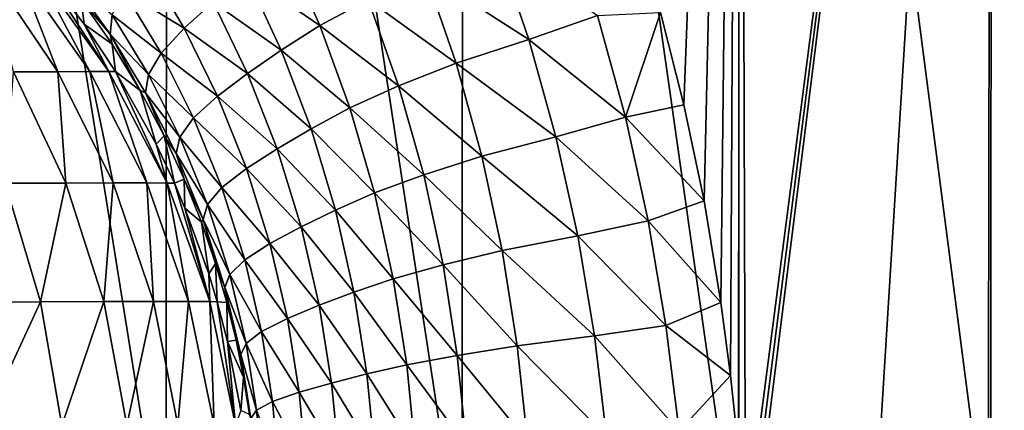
# Model space of a CAD drawing. Header units: metres. Extents: x -105 to 105, y -71 to 59.
# Tile 81 of 117: x 7.17 to 15.86, y -64.99 to -61.54. Entities that reach past the tile are written whole.
import ezdxf

# ---------------------------------------------------------------- set-up
doc = ezdxf.new("R2010")
doc.units = ezdxf.units.M
doc.layers.add('solid_WAMAS_150_SW0001', color=7, linetype='CONTINUOUS')

msp = doc.modelspace()

# ---------------------------------------------------------------- linework, layer by layer
at = {"layer": 'solid_WAMAS_150_SW0001'}
for points in [[(5.719867, -49.349998, 16.027412), (5.716816, -66.428413, 16.028196), (8.462445, -66.428406, 15.136608)], [(8.466865, -49.349998, 15.134859), (5.719867, -49.349998, 16.027412), (8.462445, -66.428406, 15.136608)], [(8.466865, -49.349998, 15.134859), (8.462445, -66.428406, 15.136608), (11.07477, -66.428413, 13.908112)], [(11.080335, -49.349998, 13.905054), (8.466865, -49.349998, 15.134859), (11.07477, -66.428413, 13.908112)], [(11.080335, -49.349998, 13.905054), (11.07477, -66.428413, 13.908112), (13.512651, -66.428406, 12.362045)], [(13.519061, -49.349998, 12.35739), (11.080335, -49.349998, 13.905054), (13.512651, -66.428406, 12.362045)], [(13.519061, -49.349998, -24.857391), (13.029358, -62.29427, -25.203518), (12.822008, -61.481613, -25.3444)], [(13.519061, -49.349998, -24.857391), (13.207395, -63.142929, -25.079889), (13.029358, -62.29427, -25.203518)], [(13.519061, -49.349998, -24.857391), (13.356754, -64.03965, -24.974239), (13.207395, -63.142929, -25.079889)], [(13.519061, -49.349998, -24.857391), (13.441794, -64.682304, -24.913284), (13.356754, -64.03965, -24.974239)], [(13.519061, -49.349998, -24.857391), (13.514363, -65.370087, -24.860804), (13.441794, -64.682304, -24.913284)], [(13.519061, -49.349998, 12.35739), (13.512651, -66.428406, 12.362045), (15.737662, -66.428436, 10.522775)], [(13.519061, -49.349998, -24.857391), (13.574105, -66.106415, -24.817274), (13.514363, -65.370087, -24.860804)], [(13.519061, -49.349998, -24.857391), (15.744583, -49.349998, -23.016279), (13.574105, -66.106415, -24.817274)], [(15.744583, -49.349998, 10.516278), (13.519061, -49.349998, 12.35739), (15.737662, -66.428436, 10.522775)], [(15.744583, -49.349998, -23.016279), (13.586411, -66.326073, -24.808271), (13.574105, -66.106415, -24.817274)], [(15.744583, -49.349998, -23.016279), (13.596785, -66.54538, -24.800673), (13.586411, -66.326073, -24.808271)], [(15.744583, -49.349998, -23.016279), (14.683571, -66.462273, -23.952902), (13.596785, -66.54538, -24.800673)], [(15.744583, -49.349998, -23.016279), (15.712725, -66.404205, -23.046139), (14.683571, -66.462273, -23.952902)], [(15.744583, -49.349998, -23.016279), (16.692135, -66.370338, -22.073168), (15.712725, -66.404205, -23.046139)], [(15.744583, -49.349998, 10.516278), (15.737662, -66.428436, 10.522775), (17.71475, -66.428436, 8.419274)], [(15.744583, -49.349998, -23.016279), (17.721804, -49.349998, -20.910751), (16.692135, -66.370338, -22.073168)], [(17.721804, -49.349998, 8.410751), (15.744583, -49.349998, 10.516278), (17.71475, -66.428436, 8.419274)], [(11.372684, -60.877522, -26.393078), (11.66101, -61.71822, -26.22068), (10.744408, -61.127117, -27.002882)], [(12.266197, -61.506138, -25.724962), (11.66101, -61.71822, -26.22068), (11.372684, -60.877522, -26.393078)], [(9.507888, -60.89994, -28.387892), (9.817087, -61.595825, -28.238556), (9.170192, -61.151676, -29.008673)], [(10.243231, -61.366241, -27.608768), (9.817087, -61.595825, -28.238556), (9.507888, -60.89994, -28.387892)], [(8.282999, -61.049603, -30.592407), (8.619926, -61.619308, -30.437098), (8.08933, -61.291538, -31.43759)], [(8.877896, -61.390331, -29.678066), (8.619926, -61.619308, -30.437098), (8.282999, -61.049603, -30.592407)], [(6.89636, -61.10503, -85.132492), (7.155644, -61.1031, -84.291069), (7.506998, -62.00354, -85.34919)], [(6.89636, -61.10503, -85.132492), (7.506998, -62.00354, -85.34919), (7.11431, -62.004681, -86.23111)], [(7.155644, -61.1031, -84.291069), (7.311385, -61.101078, -83.431602), (7.787755, -62.002693, -84.434052)], [(7.155644, -61.1031, -84.291069), (7.787755, -62.002693, -84.434052), (7.506998, -62.00354, -85.34919)], [(7.311385, -61.101078, -83.431602), (7.365162, -61.098301, -82.567139), (7.956264, -62.002144, -83.501648)], [(7.311385, -61.101078, -83.431602), (7.956264, -62.002144, -83.501648), (7.787755, -62.002693, -84.434052)], [(7.737863, -61.582703, -82.566765), (7.365162, -61.098301, -82.567139), (7.71291, -61.366142, -33.868019)], [(7.956264, -62.002144, -83.501648), (7.365162, -61.098301, -82.567139), (7.737863, -61.582703, -82.566765)], [(9.170192, -61.151676, -29.008673), (9.475926, -61.81176, -28.86171), (8.877896, -61.390331, -29.678066)], [(9.817087, -61.595825, -28.238556), (9.475926, -61.81176, -28.86171), (9.170192, -61.151676, -29.008673)], [(10.744408, -61.127117, -27.002882), (11.020449, -61.927589, -26.851784), (10.243231, -61.366241, -27.608768)], [(11.66101, -61.71822, -26.22068), (11.020449, -61.927589, -26.851784), (10.744408, -61.127117, -27.002882)], [(7.603736, -61.162746, -33.196957), (7.967598, -61.671223, -33.024189), (7.71291, -61.366142, -33.868019)], [(7.985268, -61.500057, -32.269703), (7.967598, -61.671223, -33.024189), (7.603736, -61.162746, -33.196957)], [(8.08933, -61.291538, -31.43759), (8.417823, -61.8382, -31.289839), (7.985268, -61.500057, -32.269703)], [(8.619926, -61.619308, -30.437098), (8.417823, -61.8382, -31.289839), (8.08933, -61.291538, -31.43759)], [(7.967598, -61.671223, -33.024189), (7.986104, -61.761196, -33.721569), (7.71291, -61.366142, -33.868019)], [(7.737863, -61.582703, -82.566765), (7.71291, -61.366142, -33.868019), (7.986104, -61.761196, -33.721569)], [(8.877896, -61.390331, -29.678066), (9.179114, -62.018005, -29.532288), (8.619926, -61.619308, -30.437098)], [(9.475926, -61.81176, -28.86171), (9.179114, -62.018005, -29.532288), (8.877896, -61.390331, -29.678066)], [(10.243231, -61.366241, -27.608768), (10.513144, -62.128815, -27.470812), (9.817087, -61.595825, -28.238556)], [(11.020449, -61.927589, -26.851784), (10.513144, -62.128815, -27.470812), (10.243231, -61.366241, -27.608768)], [(7.985268, -61.500057, -32.269703), (8.305891, -62.02898, -32.123543), (7.967598, -61.671223, -33.024189)], [(8.417823, -61.8382, -31.289839), (8.305891, -62.02898, -32.123543), (7.985268, -61.500057, -32.269703)], [(12.822008, -61.481613, -25.3444), (12.513411, -62.403759, -25.564243), (12.266197, -61.506138, -25.724962)], [(12.822008, -61.481613, -25.3444), (13.029358, -62.29427, -25.203518), (12.513411, -62.403759, -25.564243)], [(8.015718, -62.001118, -82.566383), (7.737863, -61.582703, -82.566765), (7.986104, -61.761196, -33.721569)], [(7.956264, -62.002144, -83.501648), (7.737863, -61.582703, -82.566765), (8.015718, -62.001118, -82.566383)], [(12.266197, -61.506138, -25.724962), (12.513411, -62.403759, -25.564243), (11.66101, -61.71822, -26.22068)], [(7.967598, -61.671223, -33.024189), (8.233788, -62.169689, -33.582787), (7.986104, -61.761196, -33.721569)], [(7.967598, -61.671223, -33.024189), (8.279916, -62.188759, -32.869659), (8.233788, -62.169689, -33.582787)], [(8.305891, -62.02898, -32.123543), (8.279916, -62.188759, -32.869659), (7.967598, -61.671223, -33.024189)], [(8.619926, -61.619308, -30.437098), (8.91412, -62.21777, -30.295902), (8.417823, -61.8382, -31.289839)], [(9.179114, -62.018005, -29.532288), (8.91412, -62.21777, -30.295902), (8.619926, -61.619308, -30.437098)], [(9.817087, -61.595825, -28.238556), (10.082971, -62.32291, -28.109703), (9.475926, -61.81176, -28.86171)], [(10.513144, -62.128815, -27.470812), (10.082971, -62.32291, -28.109703), (9.817087, -61.595825, -28.238556)], [(8.015718, -62.001118, -82.566383), (7.986104, -61.761196, -33.721569), (8.233788, -62.169689, -33.582787)], [(11.66101, -61.71822, -26.22068), (11.900695, -62.576942, -26.072903), (11.020449, -61.927589, -26.851784)], [(12.513411, -62.403759, -25.564243), (11.900695, -62.576942, -26.072903), (11.66101, -61.71822, -26.22068)], [(8.417823, -61.8382, -31.289839), (8.703611, -62.410873, -31.15686), (8.305891, -62.02898, -32.123543)], [(8.91412, -62.21777, -30.295902), (8.703611, -62.410873, -31.15686), (8.417823, -61.8382, -31.289839)], [(9.475926, -61.81176, -28.86171), (9.740143, -62.506504, -28.734985), (9.179114, -62.018005, -29.532288)], [(10.082971, -62.32291, -28.109703), (9.740143, -62.506504, -28.734985), (9.475926, -61.81176, -28.86171)], [(11.020449, -61.927589, -26.851784), (11.248002, -62.747429, -26.7251), (10.513144, -62.128815, -27.470812)], [(11.900695, -62.576942, -26.072903), (11.248002, -62.747429, -26.7251), (11.020449, -61.927589, -26.851784)], [(7.11431, -62.004681, -86.23111), (7.575823, -62.984955, -86.465645), (7.042394, -62.98658, -87.357201)], [(7.11431, -62.004681, -86.23111), (7.506998, -62.00354, -85.34919), (7.575823, -62.984955, -86.465645)], [(7.506998, -62.00354, -85.34919), (7.787755, -62.002693, -84.434052), (7.994094, -62.984184, -85.524361)], [(7.506998, -62.00354, -85.34919), (7.994094, -62.984184, -85.524361), (7.575823, -62.984955, -86.465645)], [(7.787755, -62.002693, -84.434052), (7.956264, -62.002144, -83.501648), (8.292374, -62.984127, -84.549255)], [(7.787755, -62.002693, -84.434052), (8.292374, -62.984127, -84.549255), (7.994094, -62.984184, -85.524361)], [(7.956264, -62.002144, -83.501648), (8.015718, -62.001118, -82.566383), (8.471113, -62.98489, -83.557663)], [(7.956264, -62.002144, -83.501648), (8.471113, -62.98489, -83.557663), (8.292374, -62.984127, -84.549255)], [(8.3733, -62.642017, -82.565689), (8.015718, -62.001118, -82.566383), (8.233788, -62.169689, -33.582787)], [(8.471113, -62.98489, -83.557663), (8.015718, -62.001118, -82.566383), (8.3733, -62.642017, -82.565689)], [(9.179114, -62.018005, -29.532288), (9.440573, -62.683376, -29.40696), (8.91412, -62.21777, -30.295902)], [(9.740143, -62.506504, -28.734985), (9.440573, -62.683376, -29.40696), (9.179114, -62.018005, -29.532288)], [(8.305891, -62.02898, -32.123543), (8.583928, -62.580643, -31.992853), (8.279916, -62.188759, -32.869659)], [(8.703611, -62.410873, -31.15686), (8.583928, -62.580643, -31.992853), (8.305891, -62.02898, -32.123543)], [(8.279916, -62.188759, -32.869659), (8.445296, -62.569244, -33.458832), (8.233788, -62.169689, -33.582787)], [(8.3733, -62.642017, -82.565689), (8.233788, -62.169689, -33.582787), (8.445296, -62.569244, -33.458832)], [(8.279916, -62.188759, -32.869659), (8.549936, -62.725258, -32.731361), (8.445296, -62.569244, -33.458832)], [(8.583928, -62.580643, -31.992853), (8.549936, -62.725258, -32.731361), (8.279916, -62.188759, -32.869659)], [(10.513144, -62.128815, -27.470812), (10.734521, -62.911968, -27.35709), (10.082971, -62.32291, -28.109703)], [(11.248002, -62.747429, -26.7251), (10.734521, -62.911968, -27.35709), (10.513144, -62.128815, -27.470812)], [(8.91412, -62.21777, -30.295902), (9.170342, -62.856392, -30.175846), (8.703611, -62.410873, -31.15686)], [(9.440573, -62.683376, -29.40696), (9.170342, -62.856392, -30.175846), (8.91412, -62.21777, -30.295902)], [(10.082971, -62.32291, -28.109703), (10.300169, -63.071522, -28.005186), (9.740143, -62.506504, -28.734985)], [(10.734521, -62.911968, -27.35709), (10.300169, -63.071522, -28.005186), (10.082971, -62.32291, -28.109703)], [(13.029358, -62.29427, -25.203518), (13.207395, -63.142929, -25.079889), (12.513411, -62.403759, -25.564243)], [(8.703611, -62.410873, -31.15686), (8.953321, -63.025543, -31.046001), (8.583928, -62.580643, -31.992853)], [(9.170342, -62.856392, -30.175846), (8.953321, -63.025543, -31.046001), (8.703611, -62.410873, -31.15686)], [(12.513411, -62.403759, -25.564243), (12.71428, -63.317478, -25.430349), (11.900695, -62.576942, -26.072903)], [(13.207395, -63.142929, -25.079889), (12.71428, -63.317478, -25.430349), (12.513411, -62.403759, -25.564243)], [(9.740143, -62.506504, -28.734985), (9.9555, -63.223457, -28.63287), (9.440573, -62.683376, -29.40696)], [(10.300169, -63.071522, -28.005186), (9.9555, -63.223457, -28.63287), (9.740143, -62.506504, -28.734985)], [(8.534862, -62.985832, -82.565277), (8.3733, -62.642017, -82.565689), (8.445296, -62.569244, -33.458832)], [(8.549936, -62.725258, -32.731361), (8.621471, -62.951149, -33.35606), (8.445296, -62.569244, -33.458832)], [(8.534862, -62.985832, -82.565277), (8.445296, -62.569244, -33.458832), (8.621471, -62.951149, -33.35606)], [(8.583928, -62.580643, -31.992853), (8.827922, -63.175827, -31.885279), (8.549936, -62.725258, -32.731361)], [(8.953321, -63.025543, -31.046001), (8.827922, -63.175827, -31.885279), (8.583928, -62.580643, -31.992853)], [(11.900695, -62.576942, -26.072903), (12.092814, -63.450516, -25.952257), (11.248002, -62.747429, -26.7251)], [(12.71428, -63.317478, -25.430349), (12.092814, -63.450516, -25.952257), (11.900695, -62.576942, -26.072903)], [(8.471113, -62.98489, -83.557663), (8.3733, -62.642017, -82.565689), (8.534862, -62.985832, -82.565277)], [(9.440573, -62.683376, -29.40696), (9.653085, -63.371216, -29.306948), (9.170342, -62.856392, -30.175846)], [(9.9555, -63.223457, -28.63287), (9.653085, -63.371216, -29.306948), (9.440573, -62.683376, -29.40696)], [(8.549936, -62.725258, -32.731361), (8.788172, -63.306568, -32.617203), (8.621471, -62.951149, -33.35606)], [(8.827922, -63.175827, -31.885279), (8.788172, -63.306568, -32.617203), (8.549936, -62.725258, -32.731361)], [(11.248002, -62.747429, -26.7251), (11.426822, -63.580509, -26.626759), (10.734521, -62.911968, -27.35709)], [(12.092814, -63.450516, -25.952257), (11.426822, -63.580509, -26.626759), (11.248002, -62.747429, -26.7251)], [(9.170342, -62.856392, -30.175846), (9.377748, -63.517193, -30.082304), (8.953321, -63.025543, -31.046001)], [(9.653085, -63.371216, -29.306948), (9.377748, -63.517193, -30.082304), (9.170342, -62.856392, -30.175846)], [(8.627896, -63.205494, -82.564995), (8.534862, -62.985832, -82.565277), (8.621471, -62.951149, -33.35606)], [(8.788172, -63.306568, -32.617203), (8.772823, -63.329727, -33.272236), (8.621471, -62.951149, -33.35606)], [(8.627896, -63.205494, -82.564995), (8.621471, -62.951149, -33.35606), (8.772823, -63.329727, -33.272236)], [(10.734521, -62.911968, -27.35709), (10.905913, -63.70657, -27.273026), (10.300169, -63.071522, -28.005186)], [(11.426822, -63.580509, -26.626759), (10.905913, -63.70657, -27.273026), (10.734521, -62.911968, -27.35709)], [(7.042394, -62.98658, -87.357201), (7.35261, -64.032188, -87.572823), (6.680984, -64.034897, -88.437675)], [(7.042394, -62.98658, -87.357201), (7.575823, -62.984955, -86.465645), (7.35261, -64.032188, -87.572823)], [(7.575823, -62.984955, -86.465645), (7.911495, -64.030373, -86.638687), (7.35261, -64.032188, -87.572823)], [(7.575823, -62.984955, -86.465645), (7.994094, -62.984184, -85.524361), (7.911495, -64.030373, -86.638687)], [(7.994094, -62.984184, -85.524361), (8.349089, -64.029533, -85.652924), (7.911495, -64.030373, -86.638687)], [(7.994094, -62.984184, -85.524361), (8.292374, -62.984127, -84.549255), (8.349089, -64.029533, -85.652924)], [(8.292374, -62.984127, -84.549255), (8.660261, -64.029671, -84.633141), (8.349089, -64.029533, -85.652924)], [(8.292374, -62.984127, -84.549255), (8.471113, -62.98489, -83.557663), (8.660261, -64.029671, -84.633141)], [(8.471113, -62.98489, -83.557663), (8.534862, -62.985832, -82.565277), (8.846149, -64.030983, -83.597809)], [(8.471113, -62.98489, -83.557663), (8.846149, -64.030983, -83.597809), (8.660261, -64.029671, -84.633141)], [(8.846149, -64.030983, -83.597809), (8.534862, -62.985832, -82.565277), (8.627896, -63.205494, -82.564995)], [(8.953321, -63.025543, -31.046001), (9.15468, -63.661556, -30.96315), (8.827922, -63.175827, -31.885279)], [(9.377748, -63.517193, -30.082304), (9.15468, -63.661556, -30.96315), (8.953321, -63.025543, -31.046001)], [(10.300169, -63.071522, -28.005186), (10.466151, -63.829456, -27.932001), (9.9555, -63.223457, -28.63287)], [(10.905913, -63.70657, -27.273026), (10.466151, -63.829456, -27.932001), (10.300169, -63.071522, -28.005186)], [(13.207395, -63.142929, -25.079889), (13.356754, -64.03965, -24.974239), (12.71428, -63.317478, -25.430349)], [(8.838232, -63.787006, -82.564209), (8.627896, -63.205494, -82.564995), (8.772823, -63.329727, -33.272236)], [(8.846149, -64.030983, -83.597809), (8.627896, -63.205494, -82.564995), (8.838232, -63.787006, -82.564209)], [(8.827922, -63.175827, -31.885279), (9.024471, -63.791332, -31.807272), (8.788172, -63.306568, -32.617203)], [(9.15468, -63.661556, -30.96315), (9.024471, -63.791332, -31.807272), (8.827922, -63.175827, -31.885279)], [(9.9555, -63.223457, -28.63287), (10.118478, -63.947327, -28.564007), (9.653085, -63.371216, -29.306948)], [(10.466151, -63.829456, -27.932001), (10.118478, -63.947327, -28.564007), (9.9555, -63.223457, -28.63287)], [(8.788172, -63.306568, -32.617203), (8.897995, -63.694386, -33.205753), (8.772823, -63.329727, -33.272236)], [(8.788172, -63.306568, -32.617203), (8.980442, -63.907112, -32.534252), (8.897995, -63.694386, -33.205753)], [(9.024471, -63.791332, -31.807272), (8.980442, -63.907112, -32.534252), (8.788172, -63.306568, -32.617203)], [(12.71428, -63.317478, -25.430349), (12.871009, -64.243019, -25.323837), (12.092814, -63.450516, -25.952257)], [(13.356754, -64.03965, -24.974239), (12.871009, -64.243019, -25.323837), (12.71428, -63.317478, -25.430349)], [(8.838232, -63.787006, -82.564209), (8.772823, -63.329727, -33.272236), (8.897995, -63.694386, -33.205753)], [(9.653085, -63.371216, -29.306948), (9.812236, -64.063126, -29.242603), (9.377748, -63.517193, -30.082304)], [(10.118478, -63.947327, -28.564007), (9.812236, -64.063126, -29.242603), (9.653085, -63.371216, -29.306948)], [(12.092814, -63.450516, -25.952257), (12.239724, -64.333923, -25.859268), (11.426822, -63.580509, -26.626759)], [(12.871009, -64.243019, -25.323837), (12.239724, -64.333923, -25.859268), (12.092814, -63.450516, -25.952257)], [(9.377748, -63.517193, -30.082304), (9.531109, -64.178696, -30.027384), (9.15468, -63.661556, -30.96315)], [(9.812236, -64.063126, -29.242603), (9.531109, -64.178696, -30.027384), (9.377748, -63.517193, -30.082304)], [(11.426822, -63.580509, -26.626759), (11.559486, -64.420982, -26.557171), (10.905913, -63.70657, -27.273026)], [(12.239724, -64.333923, -25.859268), (11.559486, -64.420982, -26.557171), (11.426822, -63.580509, -26.626759)], [(9.15468, -63.661556, -30.96315), (9.301733, -64.294441, -30.922213), (9.024471, -63.791332, -31.807272)], [(9.531109, -64.178696, -30.027384), (9.301733, -64.294441, -30.922213), (9.15468, -63.661556, -30.96315)], [(8.912296, -64.033096, -82.563858), (8.838232, -63.787006, -82.564209), (8.897995, -63.694386, -33.205753)], [(8.980442, -63.907112, -32.534252), (8.998338, -64.03804, -33.156982), (8.897995, -63.694386, -33.205753)], [(8.912296, -64.033096, -82.563858), (8.897995, -63.694386, -33.205753), (8.998338, -64.03804, -33.156982)], [(10.905913, -63.70657, -27.273026), (11.030175, -64.505867, -27.218866), (10.466151, -63.829456, -27.932001)], [(11.559486, -64.420982, -26.557171), (11.030175, -64.505867, -27.218866), (10.905913, -63.70657, -27.273026)], [(8.846149, -64.030983, -83.597809), (8.838232, -63.787006, -82.564209), (8.912296, -64.033096, -82.563858)], [(9.024471, -63.791332, -31.807272), (9.166963, -64.399788, -31.774553), (8.980442, -63.907112, -32.534252)], [(9.301733, -64.294441, -30.922213), (9.166963, -64.399788, -31.774553), (9.024471, -63.791332, -31.807272)], [(10.466151, -63.829456, -27.932001), (10.584067, -64.58902, -27.890205), (10.118478, -63.947327, -28.564007)], [(11.030175, -64.505867, -27.218866), (10.584067, -64.58902, -27.890205), (10.466151, -63.829456, -27.932001)], [(8.980442, -63.907112, -32.534252), (9.11954, -64.49678, -32.500046), (8.998338, -64.03804, -33.156982)], [(9.166963, -64.399788, -31.774553), (9.11954, -64.49678, -32.500046), (8.980442, -63.907112, -32.534252)], [(10.118478, -63.947327, -28.564007), (10.232537, -64.669426, -28.528252), (9.812236, -64.063126, -29.242603)], [(10.584067, -64.58902, -27.890205), (10.232537, -64.669426, -28.528252), (10.118478, -63.947327, -28.564007)], [(6.680984, -64.034897, -88.437675), (7.35261, -64.032188, -87.572823), (6.848808, -65.124428, -88.592674)], [(7.35261, -64.032188, -87.572823), (7.540389, -65.122284, -87.703331), (6.848808, -65.124428, -88.592674)], [(7.35261, -64.032188, -87.572823), (7.911495, -64.030373, -86.638687), (7.540389, -65.122284, -87.703331)], [(7.911495, -64.030373, -86.638687), (8.115655, -65.120735, -86.742233), (7.540389, -65.122284, -87.703331)], [(7.911495, -64.030373, -86.638687), (8.349089, -64.029533, -85.652924), (8.115655, -65.120735, -86.742233)], [(8.349089, -64.029533, -85.652924), (8.565376, -65.119896, -85.728569), (8.115655, -65.120735, -86.742233)], [(8.349089, -64.029533, -85.652924), (8.660261, -64.029671, -84.633141), (8.565376, -65.119896, -85.728569)], [(8.660261, -64.029671, -84.633141), (8.884166, -65.119865, -84.681335), (8.565376, -65.119896, -85.728569)], [(8.660261, -64.029671, -84.633141), (8.846149, -64.030983, -83.597809), (8.884166, -65.119865, -84.681335)], [(8.846149, -64.030983, -83.597809), (8.912296, -64.033096, -82.563858), (9.073894, -65.120819, -83.619743)], [(8.846149, -64.030983, -83.597809), (9.073894, -65.120819, -83.619743), (8.884166, -65.119865, -84.681335)], [(9.00304, -64.383102, -82.563339), (8.912296, -64.033096, -82.563858), (8.998338, -64.03804, -33.156982)], [(9.073894, -65.120819, -83.619743), (8.912296, -64.033096, -82.563858), (9.00304, -64.383102, -82.563339)], [(9.11954, -64.49678, -32.500046), (9.079706, -64.370193, -33.127563), (8.998338, -64.03804, -33.156982)], [(9.00304, -64.383102, -82.563339), (8.998338, -64.03804, -33.156982), (9.079706, -64.370193, -33.127563)], [(9.812236, -64.063126, -29.242603), (9.921783, -64.749435, -29.213596), (9.531109, -64.178696, -30.027384)], [(10.232537, -64.669426, -28.528252), (9.921783, -64.749435, -29.213596), (9.812236, -64.063126, -29.242603)], [(13.356754, -64.03965, -24.974239), (13.441794, -64.682304, -24.913284), (12.871009, -64.243019, -25.323837)], [(9.531109, -64.178696, -30.027384), (9.634448, -64.830307, -30.010597), (9.301733, -64.294441, -30.922213)], [(9.921783, -64.749435, -29.213596), (9.634448, -64.830307, -30.010597), (9.531109, -64.178696, -30.027384)], [(12.871009, -64.243019, -25.323837), (12.987251, -65.174026, -25.243504), (12.239724, -64.333923, -25.859268)], [(13.441794, -64.682304, -24.913284), (12.987251, -65.174026, -25.243504), (12.871009, -64.243019, -25.323837)], [(9.301733, -64.294441, -30.922213), (9.398702, -64.91272, -30.922592), (9.166963, -64.399788, -31.774553)], [(9.634448, -64.830307, -30.010597), (9.398702, -64.91272, -30.922592), (9.301733, -64.294441, -30.922213)], [(12.239724, -64.333923, -25.859268), (12.345498, -65.22097, -25.79225), (11.559486, -64.420982, -26.557171)], [(12.987251, -65.174026, -25.243504), (12.345498, -65.22097, -25.79225), (12.239724, -64.333923, -25.859268)], [(9.00304, -64.383102, -82.563339), (9.079706, -64.370193, -33.127563), (9.145539, -64.698624, -33.117699)], [(9.121329, -64.990288, -82.56237), (9.00304, -64.383102, -82.563339), (9.145539, -64.698624, -33.117699)], [(9.073894, -65.120819, -83.619743), (9.00304, -64.383102, -82.563339), (9.121329, -64.990288, -82.56237)], [(9.11954, -64.49678, -32.500046), (9.145539, -64.698624, -33.117699), (9.079706, -64.370193, -33.127563)], [(9.166963, -64.399788, -31.774553), (9.259737, -64.988998, -31.786488), (9.11954, -64.49678, -32.500046)], [(9.398702, -64.91272, -30.922592), (9.259737, -64.988998, -31.786488), (9.166963, -64.399788, -31.774553)], [(11.559486, -64.420982, -26.557171), (11.650482, -65.262764, -26.514006), (11.030175, -64.505867, -27.218866)], [(12.345498, -65.22097, -25.79225), (11.650482, -65.262764, -26.514006), (11.559486, -64.420982, -26.557171)], [(9.11954, -64.49678, -32.500046), (9.209812, -65.062805, -32.514004), (9.145539, -64.698624, -33.117699)], [(9.259737, -64.988998, -31.786488), (9.209812, -65.062805, -32.514004), (9.11954, -64.49678, -32.500046)], [(11.030175, -64.505867, -27.218866), (11.112202, -65.303833, -27.191511), (10.584067, -64.58902, -27.890205)], [(11.650482, -65.262764, -26.514006), (11.112202, -65.303833, -27.191511), (11.030175, -64.505867, -27.218866)], [(10.584067, -64.58902, -27.890205), (10.659225, -65.344154, -27.875824), (10.232537, -64.669426, -28.528252)], [(11.112202, -65.303833, -27.191511), (10.659225, -65.344154, -27.875824), (10.584067, -64.58902, -27.890205)], [(9.121329, -64.990288, -82.56237), (9.145539, -64.698624, -33.117699), (9.197161, -65.026718, -33.124218)], [(9.209812, -65.062805, -32.514004), (9.197161, -65.026718, -33.124218), (9.145539, -64.698624, -33.117699)], [(10.232537, -64.669426, -28.528252), (10.303392, -65.383652, -28.520699), (9.921783, -64.749435, -29.213596)], [(10.659225, -65.344154, -27.875824), (10.303392, -65.383652, -28.520699), (10.232537, -64.669426, -28.528252)], [(13.441794, -64.682304, -24.913284), (13.514363, -65.370087, -24.860804), (12.987251, -65.174026, -25.243504)], [(9.921783, -64.749435, -29.213596), (9.98784, -65.423965, -29.214056), (9.634448, -64.830307, -30.010597)], [(10.303392, -65.383652, -28.520699), (9.98784, -65.423965, -29.214056), (9.921783, -64.749435, -29.213596)], [(9.634448, -64.830307, -30.010597), (9.694249, -65.46579, -30.025112), (9.398702, -64.91272, -30.922592)], [(9.98784, -65.423965, -29.214056), (9.694249, -65.46579, -30.025112), (9.634448, -64.830307, -30.010597)], [(9.398702, -64.91272, -30.922592), (9.452403, -65.510201, -30.956532), (9.259737, -64.988998, -31.786488)], [(9.694249, -65.46579, -30.025112), (9.452403, -65.510201, -30.956532), (9.398702, -64.91272, -30.922592)], [(9.259737, -64.988998, -31.786488), (9.309885, -65.552902, -31.834469), (9.209812, -65.062805, -32.514004)], [(9.452403, -65.510201, -30.956532), (9.309885, -65.552902, -31.834469), (9.259737, -64.988998, -31.786488)]]:
    msp.add_3dface(points, dxfattribs=at)

doc.saveas('drawing.dxf')
